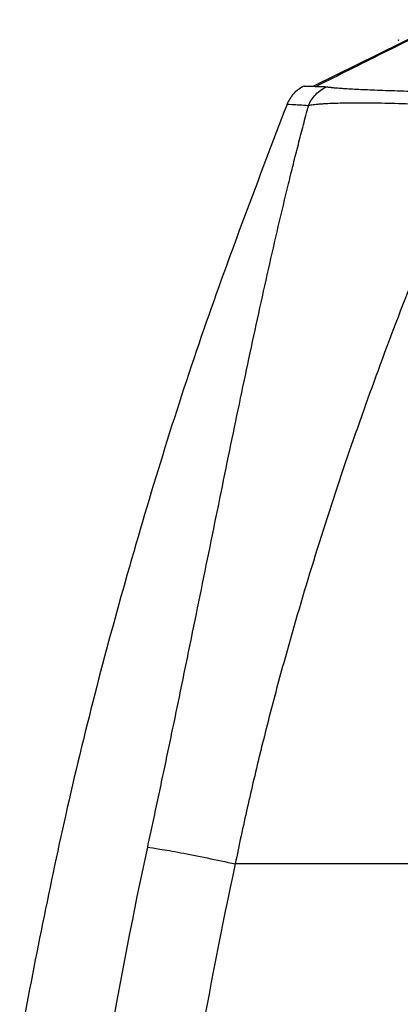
# Model space of a CAD drawing. Header units: millimetres. Extents: x 5 to 597, y 5 to 415.
# Tile 87 of 131: x 298 to 303, y 326 to 340. Entities that reach past the tile are written whole.
import ezdxf

# ---------------------------------------------------------------- set-up
doc = ezdxf.new("R2010")
doc.units = ezdxf.units.MM

msp = doc.modelspace()

# ---------------------------------------------------------------- linework, layer by layer
at = {"color": 7, "linetype": 'Continuous', "lineweight": 25}
for p, q in [((302.0043, 339.5108), (303.9364, 340.4655)), ((303.2276, 340.1703), (303.2276, 340.1756)), ((303.2276, 340.1685), (303.2276, 340.1703)), ((303.2276, 340.1703), (303.231, 340.1702)), ((303.2276, 340.1685), (303.231, 340.1702)), ((315.7177, 328.366), (300.8863, 328.366))]:
    msp.add_line(p, q, dxfattribs=at)
for points, knots in [([(303.9593, 340.4633), (303.6386, 340.3034), (302.998, 339.9839), (302.3647, 339.668), (302.0484, 339.5102)], [0, 0, 0, 0, 0.5005742, 1, 1, 1, 1]), ([(301.8679, 339.5141), (301.8153, 339.4814), (301.7101, 339.4161), (301.6536, 339.3058), (301.6253, 339.2507)], [0, 0, 0, 0, 0.5, 1, 1, 1, 1]), ([(301.88, 339.5138), (301.8769, 339.5139), (301.8648, 339.5142), (301.9356, 339.5126), (302.0261, 339.5102), (302.0487, 339.5097)], [0, 0, 0, 0, 0.2011727, 0.8012231, 1, 1, 1, 1]), ([(301.936, 339.2314), (301.9592, 339.2898), (301.9947, 339.346), (302.0847, 339.4404), (302.139, 339.4783), (302.196, 339.504)], [0, 0, 0, 0, 0.5, 0.5, 1, 1, 1, 1]), ([(302.196, 339.504), (302.2007, 339.5032), (302.2097, 339.5018), (302.2247, 339.4997), (302.2395, 339.4978), (302.2538, 339.4962), (302.2671, 339.4947), (302.2791, 339.4935), (302.3064, 339.4907), (302.3551, 339.4865), (302.4659, 339.4785), (302.6415, 339.4687), (302.9165, 339.4569), (303.2456, 339.4455), (303.5637, 339.4362), (303.8319, 339.4291), (304.0151, 339.4245), (304.1773, 339.4206), (304.3208, 339.4173), (304.42, 339.415), (304.471, 339.4139)], [0, 0, 0, 0, 0.0247059, 0.0471613, 0.0673364, 0.085206, 0.1007475, 0.1139425, 0.1247772, 0.1867148, 0.2489195, 0.3775937, 0.4989815, 0.6258593, 0.7489827, 0.81216, 0.8742546, 0.9136278, 0.9555738, 1, 1, 1, 1]), ([(304.4706, 339.2059), (304.4453, 339.2073), (304.3949, 339.2103), (304.3196, 339.2145), (304.2448, 339.2185), (304.1708, 339.2224), (304.0974, 339.2262), (304.0249, 339.2298), (303.9531, 339.2332), (303.8822, 339.2365), (303.8123, 339.2396), (303.7434, 339.2425), (303.6755, 339.2453), (303.6087, 339.248), (303.4184, 339.2552), (303.1164, 339.2649), (302.7489, 339.2707), (302.4416, 339.2697), (302.2575, 339.2637), (302.1514, 339.2578), (302.0964, 339.2539), (302.0469, 339.2493), (302.0034, 339.2441), (301.9655, 339.2381), (301.946, 339.2336), (301.9362, 339.2313)], [0, 0, 0, 0, 0.01999, 0.0398701, 0.059639, 0.0792953, 0.0988381, 0.1182663, 0.1375793, 0.1567765, 0.1758575, 0.1948221, 0.2136704, 0.2324027, 0.2510194, 0.3756568, 0.5010552, 0.6239397, 0.751167, 0.7900381, 0.8299593, 0.8709267, 0.9129318, 0.9559618, 1, 1, 1, 1]), ([(301.6284, 339.2497), (301.2193, 338.1798), (300.3856, 335.9992), (299.346, 332.6328), (298.4544, 329.2348), (298.0132, 326.9542), (297.7976, 325.8397)], [0, 0, 0, 0, 0.2459532, 0.5012411, 0.7562545, 1, 1, 1, 1]), ([(299.6318, 328.6035), (299.644, 328.6602), (299.6685, 328.7736), (299.705, 328.9438), (299.7414, 329.114), (299.7776, 329.2844), (299.8138, 329.4548), (299.8498, 329.6254), (299.8857, 329.796), (299.9215, 329.9668), (299.9573, 330.1377), (299.9929, 330.3087), (300.0284, 330.4799), (300.0639, 330.6511), (300.0993, 330.8225), (300.1346, 330.994), (300.1699, 331.1656), (300.2051, 331.3374), (300.2767, 331.687), (300.384, 332.2132), (300.526, 332.9117), (300.6675, 333.6072), (300.8535, 334.5154), (301.0847, 335.6241), (301.3156, 336.6837), (301.5045, 337.5083), (301.6236, 338.0079), (301.7196, 338.397), (301.7908, 338.6789), (301.8629, 338.9576), (301.9116, 339.14), (301.936, 339.2314)], [0, 0, 0, 0, 0.0145416, 0.0290968, 0.0436677, 0.0582566, 0.0728656, 0.087497, 0.1021529, 0.1168356, 0.1315472, 0.1462899, 0.161066, 0.1758776, 0.1907268, 0.2056158, 0.2205469, 0.235522, 0.2505435, 0.3122073, 0.3743395, 0.4370789, 0.5005628, 0.6243969, 0.7504894, 0.8133556, 0.8772522, 0.9078565, 0.9385102, 0.9692218, 1, 1, 1, 1]), ([(304.4706, 339.2059), (304.441, 339.14), (304.3821, 339.0088), (304.2947, 338.8116), (304.2085, 338.6152), (304.1236, 338.4197), (304.0399, 338.2252), (303.9574, 338.0316), (303.8762, 337.839), (303.7963, 337.6474), (303.7176, 337.4569), (303.6402, 337.2676), (303.564, 337.0794), (303.4891, 336.8924), (303.2641, 336.3248), (302.905, 335.3802), (302.4242, 334.0141), (301.9814, 332.6434), (301.6666, 331.5672), (301.4658, 330.8271), (301.3563, 330.4077), (301.2519, 329.9919), (301.1527, 329.5799), (301.0587, 329.1718), (300.9695, 328.7679), (300.9139, 328.4994), (300.8863, 328.366)], [0, 0, 0, 0, 0.0203644, 0.0405303, 0.0604977, 0.0802668, 0.0998374, 0.1192098, 0.138384, 0.1573601, 0.176138, 0.1947181, 0.2131002, 0.2312844, 0.249271, 0.3779501, 0.5008405, 0.6290094, 0.7501502, 0.7872657, 0.8239021, 0.8600621, 0.8957487, 0.9309651, 0.9657144, 1, 1, 1, 1]), ([(299.6318, 328.6035), (299.6693, 328.5999), (299.7277, 328.5917), (299.8873, 328.5656), (299.9885, 328.5475), (300.2205, 328.5036), (300.351, 328.4778), (300.6189, 328.423), (300.756, 328.3942), (300.8863, 328.366)], [0, 0, 0, 0, 0.25, 0.25, 0.5, 0.5, 0.75, 0.75, 1, 1, 1, 1])]:
    msp.add_open_spline(points, degree=3, knots=knots, dxfattribs=at)
for points in [[(303.2276, 340.1756), (303.2286, 340.174), (303.2297, 340.1722), (303.231, 340.1702)], [(302.159, 339.5067), (302.1713, 339.5069), (302.1837, 339.506), (302.196, 339.504)], [(299.083, 325.7732), (299.2458, 326.7188), (299.4288, 327.6627), (299.6318, 328.6035)], [(300.8863, 328.366), (300.6915, 327.4647), (300.5151, 326.5584), (300.3575, 325.6469)]]:
    msp.add_open_spline(points, degree=3, dxfattribs=at)
at = {"color": 8, "linetype": 'Continuous', "lineweight": 25}
for points, knots in [([(302.0487, 339.5097), (302.0527, 339.5095), (302.0823, 339.5088), (302.1235, 339.5077), (302.159, 339.5067)], [0, 0, 0, 0, 0.1366223, 1, 1, 1, 1]), ([(301.936, 339.2314), (301.85, 339.2374), (301.6783, 339.2494), (301.6082, 339.2516), (301.6255, 339.2508), (301.6255, 339.2508)], [0, 0, 0, 0, 0.5001705, 0.9987256, 1, 1, 1, 1])]:
    msp.add_open_spline(points, degree=3, knots=knots, dxfattribs=at)

doc.saveas('drawing.dxf')
